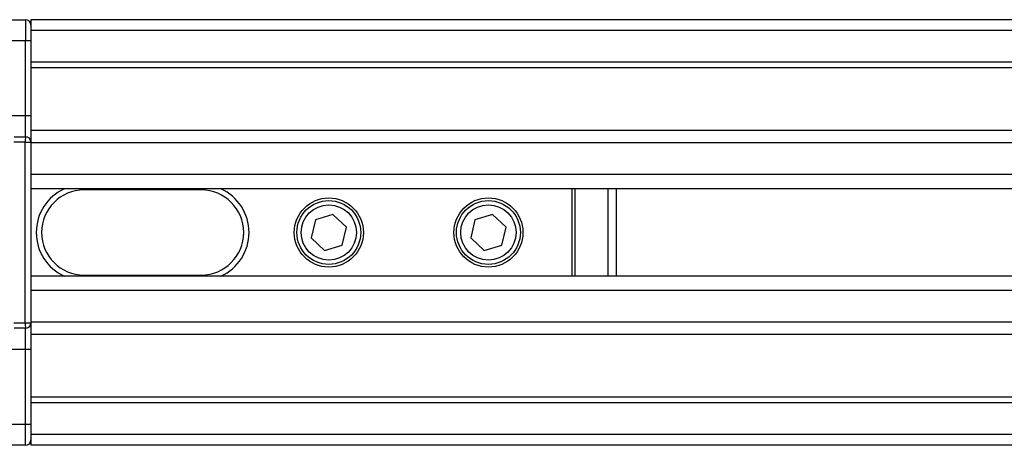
# Model space of a CAD drawing. Header units: millimetres. Extents: x 0 to 420, y 0 to 297.
# Tile 28 of 84: x 63 to 70, y 263 to 266. Entities that reach past the tile are written whole.
import ezdxf

# ---------------------------------------------------------------- set-up
doc = ezdxf.new("R2010")
doc.units = ezdxf.units.MM

msp = doc.modelspace()

# ---------------------------------------------------------------- linework, layer by layer
at = {"color": 7, "linetype": 'Continuous', "lineweight": 25}
for p, q in [((62.57347, 266.14652), (62.68619, 266.14652)), ((62.68619, 266.14652), (62.68619, 265.99197)), ((217.27517, 266.14652), (62.72483, 266.14652)), ((62.72483, 266.14652), (62.72483, 266.06924)), ((217.27517, 266.06924), (62.72483, 266.06924)), ((62.72483, 266.06924), (62.72483, 265.83742)), ((62.68619, 265.99197), (62.57347, 265.99197)), ((62.72483, 265.99197), (62.68619, 265.99197)), ((62.68619, 265.45104), (62.68619, 265.99197)), ((217.27517, 265.83742), (62.72483, 265.83742)), ((62.72483, 265.83742), (62.72483, 265.79801)), ((217.27517, 265.79801), (62.72483, 265.79801)), ((62.72483, 265.79801), (62.72483, 265.34284)), ((62.57347, 265.45104), (62.68619, 265.45104)), ((62.68619, 265.29649), (62.68619, 265.45104)), ((62.68619, 265.45104), (62.72483, 265.45104)), ((90.96895, 265.34284), (62.72483, 265.34284)), ((62.72483, 265.34284), (62.72483, 265.25785)), ((62.6835, 265.25785), (62.60083, 265.25785)), ((62.60353, 265.29649), (62.68619, 265.29649)), ((62.6835, 265.25785), (62.72483, 265.25785)), ((62.6835, 263.94418), (62.6835, 265.25785)), ((62.72483, 265.25785), (62.72483, 265.2205)), ((90.87999, 265.25318), (62.72483, 265.25318)), ((62.72483, 265.2205), (62.72483, 265.02224)), ((62.72483, 265.02224), (62.72483, 264.91784)), ((90.74591, 265.02224), (62.72483, 265.02224)), ((62.72483, 264.91784), (62.72483, 264.28419)), ((90.71567, 264.91784), (62.72483, 264.91784)), ((63.1112, 264.91011), (63.1112, 264.91784)), ((63.96123, 264.91011), (63.1112, 264.91011)), ((63.96123, 264.91784), (63.96123, 264.91011)), ((66.65569, 264.28419), (66.65569, 264.91784)), ((66.67569, 264.91784), (66.67569, 264.28419)), ((66.91769, 264.28419), (66.91769, 264.91784)), ((66.97496, 264.91784), (66.97496, 264.28419)), ((64.79079, 264.69245), (64.76048, 264.56208)), ((64.91884, 264.73138), (64.79079, 264.69245)), ((65.01659, 264.63995), (64.91884, 264.73138)), ((65.94991, 264.69245), (65.9196, 264.56208)), ((66.07797, 264.73138), (65.94991, 264.69245)), ((66.17572, 264.63995), (66.07797, 264.73138)), ((64.98628, 264.50958), (65.01659, 264.63995)), ((66.14541, 264.50958), (66.17572, 264.63995)), ((64.76048, 264.56208), (64.85822, 264.47065)), ((65.9196, 264.56208), (66.01735, 264.47065)), ((64.85822, 264.47065), (64.98628, 264.50958)), ((66.01735, 264.47065), (66.14541, 264.50958)), ((62.72483, 264.28419), (62.72483, 264.17979)), ((90.69844, 264.28419), (62.72483, 264.28419)), ((63.1112, 264.29191), (63.96123, 264.29191)), ((63.1112, 264.29191), (63.1112, 264.28419)), ((63.96123, 264.28419), (63.96123, 264.29191)), ((62.72483, 264.17979), (62.72483, 263.98152)), ((90.69844, 264.17979), (62.72483, 264.17979)), ((62.72483, 263.98152), (62.72483, 263.94418)), ((90.69844, 263.94884), (62.72483, 263.94884)), ((62.60083, 263.94418), (62.6835, 263.94418)), ((62.68619, 263.90554), (62.60353, 263.90554)), ((62.6835, 263.94418), (62.72483, 263.94418)), ((62.68619, 263.75099), (62.68619, 263.90554)), ((62.72483, 263.94418), (62.72483, 263.85919)), ((90.69844, 263.85919), (62.72483, 263.85919)), ((62.72483, 263.85919), (62.72483, 263.40402)), ((62.68619, 263.75099), (62.57347, 263.75099)), ((62.72483, 263.75099), (62.68619, 263.75099)), ((62.68619, 263.21006), (62.68619, 263.75099)), ((90.69844, 263.40402), (62.72483, 263.40402)), ((62.72483, 263.40402), (62.72483, 263.36461)), ((90.69844, 263.36461), (62.72483, 263.36461)), ((62.72483, 263.36461), (62.72483, 263.13279)), ((62.57347, 263.21006), (62.68619, 263.21006)), ((62.68619, 263.21006), (62.72483, 263.21006)), ((62.68619, 263.05551), (62.68619, 263.21006)), ((90.69844, 263.13279), (62.72483, 263.13279)), ((62.72483, 263.13279), (62.72483, 263.05551)), ((62.68619, 263.05551), (62.57347, 263.05551)), ((90.69844, 263.05551), (62.72483, 263.05551))]:
    msp.add_line(p, q, dxfattribs=at)
for centre, radius in [((64.88853, 264.60101), 0.25114), ((64.88853, 264.60101), 0.23183), ((66.04766, 264.60101), 0.25114), ((66.04766, 264.60101), 0.23183), ((64.88853, 264.60101), 0.20092), ((66.04766, 264.60101), 0.20092)]:
    msp.add_circle(centre, radius, dxfattribs=at)
for centre, radius, start, end in [((62.68619, 266.10788), 0.03864, 0, 90), ((62.82399, 265.26747), 0.14082, 168.105446, 183.913979), ((62.68619, 265.25785), 0.03864, 0, 90), ((63.1112, 264.60101), 0.34774, 114.340647, 245.659353), ((63.1112, 264.60101), 0.3091, 90, 270), ((63.96123, 264.60101), 0.3091, 270, 90), ((63.96123, 264.60101), 0.34774, 294.340647, 65.659353), ((62.82399, 263.93456), 0.14082, 176.086021, 191.894554), ((62.68619, 263.94418), 0.03864, 270, 0), ((62.68619, 263.09415), 0.03864, 270, 0)]:
    msp.add_arc(centre, radius, start, end, dxfattribs=at)

doc.saveas('drawing.dxf')
